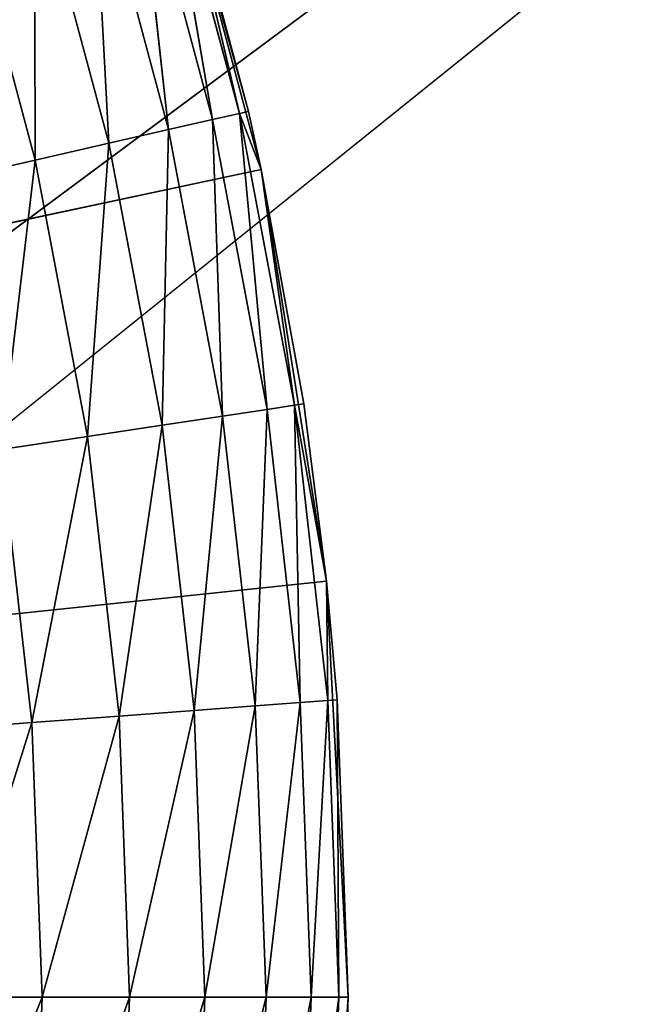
# Model space of a CAD drawing. Header units: centimetres. Extents: x 0.01 to 2.21, y 0.02 to 5.03.
# Tile 111 of 129: x 1.71 to 1.81, y 4.02 to 4.18. Entities that reach past the tile are written whole.
import ezdxf

# ---------------------------------------------------------------- set-up
doc = ezdxf.new("R2010")
doc.units = ezdxf.units.CM
doc.header["$LTSCALE"] = 2.54
doc.layers.get('0').update_dxf_attribs({"true_color": 0xff5454})

# ---------------------------------------------------------------- blocks, each defined once
blk = doc.blocks.new('Haczyk na r_czniki NUV przykr_cany.STL')
at = {"color": 0}
for p, q in [((1.43989, 3.90529, 0.0015), (2.211, 4.525, 0.0015)), ((1.43989, 3.90529, 0.0015), (2.211, 4.525, 0.0015)), ((1.45568, 3.96422, 0.0015), (2.211, 4.525, 0.0015)), ((1.45568, 3.96422, 0.0015), (2.211, 4.525, 0.0015)), ((2.211, 4.525, 0.1515), (1.45568, 3.96422, 0.1515)), ((2.211, 4.525, 0.1515), (1.45568, 3.96422, 0.1515)), ((1.7447, 4.16964, 0.5515), (1.72919, 4.22586, 0.1515)), ((1.7447, 4.16964, 0.5515), (1.72919, 4.22586, 0.1515)), ((1.7468, 4.16014, 0.1515), (1.72919, 4.22586, 0.1515)), ((1.7468, 4.16014, 0.1515), (1.72919, 4.22586, 0.1515)), ((1.73882, 4.1683, 0.5857), (1.73067, 4.21614, 0.56886)), ((1.73882, 4.1683, 0.5857), (1.73067, 4.21614, 0.56886)), ((1.74322, 4.1693, 0.56886), (1.73067, 4.21614, 0.56886)), ((1.74322, 4.1693, 0.56886), (1.73067, 4.21614, 0.56886)), ((1.73212, 4.21659, 0.5515), (1.7447, 4.16964, 0.5515)), ((1.74322, 4.1693, 0.56886), (1.73212, 4.21659, 0.5515)), ((1.74322, 4.1693, 0.56886), (1.73212, 4.21659, 0.5515)), ((1.73212, 4.21659, 0.5515), (1.7447, 4.16964, 0.5515)), ((1.73164, 4.16666, 0.6015), (1.72636, 4.21481, 0.5857)), ((1.73164, 4.16666, 0.6015), (1.72636, 4.21481, 0.5857)), ((1.73882, 4.1683, 0.5857), (1.72636, 4.21481, 0.5857)), ((1.73882, 4.1683, 0.5857), (1.72636, 4.21481, 0.5857)), ((1.72189, 4.16443, 0.61578), (1.71932, 4.21264, 0.6015)), ((1.72189, 4.16443, 0.61578), (1.71932, 4.21264, 0.6015)), ((1.73164, 4.16666, 0.6015), (1.71932, 4.21264, 0.6015)), ((1.73164, 4.16666, 0.6015), (1.71932, 4.21264, 0.6015)), ((1.70988, 4.16169, 0.6281), (1.70977, 4.20969, 0.61578)), ((1.70988, 4.16169, 0.6281), (1.70977, 4.20969, 0.61578)), ((1.72189, 4.16443, 0.61578), (1.70977, 4.20969, 0.61578)), ((1.72189, 4.16443, 0.61578), (1.70977, 4.20969, 0.61578)), ((1.70988, 4.16169, 0.6281), (1.69799, 4.20606, 0.6281)), ((1.70988, 4.16169, 0.6281), (1.69799, 4.20606, 0.6281)), ((1.73882, 4.1683, 0.5857), (1.74322, 4.1693, 0.56886)), ((1.73882, 4.1683, 0.5857), (1.74322, 4.1693, 0.56886)), ((1.7447, 4.16964, 0.5515), (1.74322, 4.1693, 0.56886)), ((1.7447, 4.16964, 0.5515), (1.74322, 4.1693, 0.56886)), ((1.74322, 4.1693, 0.56886), (1.7468, 4.16014, 0.5515)), ((1.74322, 4.1693, 0.56886), (1.7468, 4.16014, 0.5515)), ((1.74322, 4.1693, 0.56886), (1.75224, 4.12165, 0.56886)), ((1.74322, 4.1693, 0.56886), (1.75224, 4.12165, 0.56886)), ((1.74322, 4.1693, 0.56886), (1.74778, 4.12098, 0.5857)), ((1.74322, 4.1693, 0.56886), (1.74778, 4.12098, 0.5857)), ((1.7447, 4.16964, 0.5515), (1.7468, 4.16014, 0.1515)), ((1.7447, 4.16964, 0.5515), (1.7468, 4.16014, 0.1515)), ((1.7447, 4.16964, 0.5515), (1.7468, 4.16014, 0.5515)), ((1.7447, 4.16964, 0.5515), (1.7468, 4.16014, 0.5515)), ((1.73164, 4.16666, 0.6015), (1.73882, 4.1683, 0.5857)), ((1.73164, 4.16666, 0.6015), (1.73882, 4.1683, 0.5857)), ((1.73882, 4.1683, 0.5857), (1.74778, 4.12098, 0.5857)), ((1.73882, 4.1683, 0.5857), (1.74778, 4.12098, 0.5857)), ((1.73882, 4.1683, 0.5857), (1.74049, 4.11988, 0.6015)), ((1.73882, 4.1683, 0.5857), (1.74049, 4.11988, 0.6015)), ((1.72189, 4.16443, 0.61578), (1.73164, 4.16666, 0.6015)), ((1.72189, 4.16443, 0.61578), (1.73164, 4.16666, 0.6015)), ((1.73164, 4.16666, 0.6015), (1.73061, 4.11839, 0.61578)), ((1.73164, 4.16666, 0.6015), (1.73061, 4.11839, 0.61578)), ((1.73164, 4.16666, 0.6015), (1.74049, 4.11988, 0.6015)), ((1.73164, 4.16666, 0.6015), (1.74049, 4.11988, 0.6015)), ((1.70988, 4.16169, 0.6281), (1.72189, 4.16443, 0.61578)), ((1.70988, 4.16169, 0.6281), (1.72189, 4.16443, 0.61578)), ((1.72189, 4.16443, 0.61578), (1.71842, 4.11655, 0.6281)), ((1.72189, 4.16443, 0.61578), (1.71842, 4.11655, 0.6281)), ((1.72189, 4.16443, 0.61578), (1.73061, 4.11839, 0.61578)), ((1.72189, 4.16443, 0.61578), (1.73061, 4.11839, 0.61578)), ((1.69596, 4.15851, 0.6381), (1.70988, 4.16169, 0.6281)), ((1.69596, 4.15851, 0.6381), (1.70988, 4.16169, 0.6281)), ((1.70988, 4.16169, 0.6281), (1.7043, 4.11443, 0.6381)), ((1.70988, 4.16169, 0.6281), (1.7043, 4.11443, 0.6381)), ((1.70988, 4.16169, 0.6281), (1.71842, 4.11655, 0.6281)), ((1.70988, 4.16169, 0.6281), (1.71842, 4.11655, 0.6281)), ((1.111, 4.025, 0.1515), (1.7468, 4.16014, 0.1515)), ((1.111, 4.025, 0.1515), (1.7468, 4.16014, 0.1515)), ((1.7468, 4.16014, 0.1515), (1.75374, 4.12188, 0.5515)), ((1.75744, 4.09294, 0.1515), (1.7468, 4.16014, 0.1515)), ((1.7468, 4.16014, 0.5515), (1.7468, 4.16014, 0.1515)), ((1.7468, 4.16014, 0.5515), (1.7468, 4.16014, 0.1515)), ((1.7468, 4.16014, 0.5515), (1.75374, 4.12188, 0.5515)), ((1.7468, 4.16014, 0.1515), (1.75374, 4.12188, 0.5515)), ((1.75744, 4.09294, 0.1515), (1.7468, 4.16014, 0.1515)), ((1.7468, 4.16014, 0.5515), (1.75374, 4.12188, 0.5515)), ((1.7468, 4.16014, 0.5515), (1.75224, 4.12165, 0.56886)), ((1.7468, 4.16014, 0.5515), (1.75224, 4.12165, 0.56886)), ((1.74049, 4.11988, 0.6015), (1.74778, 4.12098, 0.5857)), ((1.74049, 4.11988, 0.6015), (1.74778, 4.12098, 0.5857)), ((1.74778, 4.12098, 0.5857), (1.74582, 4.07257, 0.6015)), ((1.74778, 4.12098, 0.5857), (1.74582, 4.07257, 0.6015)), ((1.74778, 4.12098, 0.5857), (1.75224, 4.12165, 0.56886)), ((1.74778, 4.12098, 0.5857), (1.75224, 4.12165, 0.56886)), ((1.74778, 4.12098, 0.5857), (1.75317, 4.07312, 0.5857)), ((1.74778, 4.12098, 0.5857), (1.75317, 4.07312, 0.5857)), ((1.75374, 4.12188, 0.5515), (1.75224, 4.12165, 0.56886)), ((1.75374, 4.12188, 0.5515), (1.75224, 4.12165, 0.56886)), ((1.75224, 4.12165, 0.56886), (1.75744, 4.09294, 0.5515)), ((1.75224, 4.12165, 0.56886), (1.75744, 4.09294, 0.5515)), ((1.75224, 4.12165, 0.56886), (1.75767, 4.07346, 0.56886)), ((1.75224, 4.12165, 0.56886), (1.75767, 4.07346, 0.56886)), ((1.75224, 4.12165, 0.56886), (1.75317, 4.07312, 0.5857)), ((1.75224, 4.12165, 0.56886), (1.75317, 4.07312, 0.5857)), ((1.75374, 4.12188, 0.5515), (1.75744, 4.09294, 0.1515)), ((1.75374, 4.12188, 0.5515), (1.75744, 4.09294, 0.1515)), ((1.75374, 4.12188, 0.5515), (1.75744, 4.09294, 0.5515)), ((1.75374, 4.12188, 0.5515), (1.75744, 4.09294, 0.5515)), ((1.73061, 4.11839, 0.61578), (1.74049, 4.11988, 0.6015)), ((1.73061, 4.11839, 0.61578), (1.74049, 4.11988, 0.6015)), ((1.74049, 4.11988, 0.6015), (1.73585, 4.07183, 0.61578)), ((1.74049, 4.11988, 0.6015), (1.73585, 4.07183, 0.61578)), ((1.74049, 4.11988, 0.6015), (1.74582, 4.07257, 0.6015)), ((1.74049, 4.11988, 0.6015), (1.74582, 4.07257, 0.6015)), ((1.71842, 4.11655, 0.6281), (1.73061, 4.11839, 0.61578)), ((1.71842, 4.11655, 0.6281), (1.73061, 4.11839, 0.61578)), ((1.73061, 4.11839, 0.61578), (1.72356, 4.0709, 0.6281)), ((1.73061, 4.11839, 0.61578), (1.72356, 4.0709, 0.6281)), ((1.73061, 4.11839, 0.61578), (1.73585, 4.07183, 0.61578)), ((1.73061, 4.11839, 0.61578), (1.73585, 4.07183, 0.61578)), ((1.7043, 4.11443, 0.6381), (1.71842, 4.11655, 0.6281)), ((1.7043, 4.11443, 0.6381), (1.71842, 4.11655, 0.6281)), ((1.71842, 4.11655, 0.6281), (1.70932, 4.06984, 0.6381)), ((1.71842, 4.11655, 0.6281), (1.70932, 4.06984, 0.6381)), ((1.71842, 4.11655, 0.6281), (1.72356, 4.0709, 0.6281)), ((1.71842, 4.11655, 0.6281), (1.72356, 4.0709, 0.6281)), ((1.7043, 4.11443, 0.6381), (1.70932, 4.06984, 0.6381)), ((1.7043, 4.11443, 0.6381), (1.70932, 4.06984, 0.6381)), ((1.75744, 4.09294, 0.1515), (1.111, 4.025, 0.1515)), ((1.75744, 4.09294, 0.1515), (1.111, 4.025, 0.1515)), ((1.75744, 4.09294, 0.1515), (1.75918, 4.07357, 0.5515)), ((1.761, 4.025, 0.1515), (1.75744, 4.09294, 0.1515)), ((1.75744, 4.09294, 0.5515), (1.75744, 4.09294, 0.1515)), ((1.75744, 4.09294, 0.5515), (1.75744, 4.09294, 0.1515)), ((1.75744, 4.09294, 0.5515), (1.75918, 4.07357, 0.5515)), ((1.75744, 4.09294, 0.1515), (1.75918, 4.07357, 0.5515)), ((1.761, 4.025, 0.1515), (1.75744, 4.09294, 0.1515)), ((1.75744, 4.09294, 0.5515), (1.75918, 4.07357, 0.5515)), ((1.75744, 4.09294, 0.5515), (1.75767, 4.07346, 0.56886)), ((1.75744, 4.09294, 0.5515), (1.75767, 4.07346, 0.56886)), ((1.73585, 4.07183, 0.61578), (1.74582, 4.07257, 0.6015)), ((1.73585, 4.07183, 0.61578), (1.74582, 4.07257, 0.6015)), ((1.7376, 4.025, 0.61578), (1.74582, 4.07257, 0.6015)), ((1.7376, 4.025, 0.61578), (1.74582, 4.07257, 0.6015)), ((1.74582, 4.07257, 0.6015), (1.75317, 4.07312, 0.5857)), ((1.74582, 4.07257, 0.6015), (1.75317, 4.07312, 0.5857)), ((1.7476, 4.025, 0.6015), (1.74582, 4.07257, 0.6015)), ((1.7476, 4.025, 0.6015), (1.74582, 4.07257, 0.6015)), ((1.7476, 4.025, 0.6015), (1.75317, 4.07312, 0.5857)), ((1.7476, 4.025, 0.6015), (1.75317, 4.07312, 0.5857)), ((1.75317, 4.07312, 0.5857), (1.75767, 4.07346, 0.56886)), ((1.75317, 4.07312, 0.5857), (1.75767, 4.07346, 0.56886)), ((1.75497, 4.025, 0.5857), (1.75317, 4.07312, 0.5857)), ((1.75497, 4.025, 0.5857), (1.75317, 4.07312, 0.5857)), ((1.75497, 4.025, 0.5857), (1.75767, 4.07346, 0.56886)), ((1.75497, 4.025, 0.5857), (1.75767, 4.07346, 0.56886)), ((1.75767, 4.07346, 0.56886), (1.75918, 4.07357, 0.5515)), ((1.75767, 4.07346, 0.56886), (1.75918, 4.07357, 0.5515)), ((1.75948, 4.025, 0.56886), (1.75767, 4.07346, 0.56886)), ((1.75948, 4.025, 0.56886), (1.75767, 4.07346, 0.56886)), ((1.75918, 4.07357, 0.5515), (1.761, 4.025, 0.1515)), ((1.75918, 4.07357, 0.5515), (1.761, 4.025, 0.1515)), ((1.75918, 4.07357, 0.5515), (1.761, 4.025, 0.5515)), ((1.75948, 4.025, 0.56886), (1.75918, 4.07357, 0.5515)), ((1.75948, 4.025, 0.56886), (1.75918, 4.07357, 0.5515)), ((1.75918, 4.07357, 0.5515), (1.761, 4.025, 0.5515)), ((1.70932, 4.06984, 0.6381), (1.72356, 4.0709, 0.6281)), ((1.70932, 4.06984, 0.6381), (1.72356, 4.0709, 0.6281)), ((1.711, 4.025, 0.6381), (1.72356, 4.0709, 0.6281)), ((1.711, 4.025, 0.6381), (1.72356, 4.0709, 0.6281)), ((1.72356, 4.0709, 0.6281), (1.73585, 4.07183, 0.61578)), ((1.72356, 4.0709, 0.6281), (1.73585, 4.07183, 0.61578)), ((1.72528, 4.025, 0.6281), (1.72356, 4.0709, 0.6281)), ((1.72528, 4.025, 0.6281), (1.72356, 4.0709, 0.6281)), ((1.72528, 4.025, 0.6281), (1.73585, 4.07183, 0.61578)), ((1.72528, 4.025, 0.6281), (1.73585, 4.07183, 0.61578)), ((1.7376, 4.025, 0.61578), (1.73585, 4.07183, 0.61578)), ((1.7376, 4.025, 0.61578), (1.73585, 4.07183, 0.61578)), ((1.69357, 4.06866, 0.64547), (1.70932, 4.06984, 0.6381)), ((1.69357, 4.06866, 0.64547), (1.70932, 4.06984, 0.6381)), ((1.6952, 4.025, 0.64547), (1.70932, 4.06984, 0.6381)), ((1.6952, 4.025, 0.64547), (1.70932, 4.06984, 0.6381)), ((1.711, 4.025, 0.6381), (1.70932, 4.06984, 0.6381)), ((1.711, 4.025, 0.6381), (1.70932, 4.06984, 0.6381)), ((1.761, 4.025, 0.1515), (1.111, 4.025, 0.1515)), ((1.761, 4.025, 0.1515), (1.111, 4.025, 0.1515)), ((1.69357, 3.98134, 0.64547), (1.711, 4.025, 0.6381)), ((1.69357, 3.98134, 0.64547), (1.711, 4.025, 0.6381)), ((1.711, 4.025, 0.6381), (1.6952, 4.025, 0.64547)), ((1.711, 4.025, 0.6381), (1.6952, 4.025, 0.64547)), ((1.70932, 3.98016, 0.6381), (1.711, 4.025, 0.6381)), ((1.70932, 3.98016, 0.6381), (1.711, 4.025, 0.6381)), ((1.70932, 3.98016, 0.6381), (1.72528, 4.025, 0.6281)), ((1.70932, 3.98016, 0.6381), (1.72528, 4.025, 0.6281)), ((1.72528, 4.025, 0.6281), (1.711, 4.025, 0.6381)), ((1.72528, 4.025, 0.6281), (1.711, 4.025, 0.6381)), ((1.72356, 3.97909, 0.6281), (1.72528, 4.025, 0.6281)), ((1.72356, 3.97909, 0.6281), (1.72528, 4.025, 0.6281)), ((1.72356, 3.97909, 0.6281), (1.7376, 4.025, 0.61578)), ((1.72356, 3.97909, 0.6281), (1.7376, 4.025, 0.61578)), ((1.7376, 4.025, 0.61578), (1.72528, 4.025, 0.6281)), ((1.7376, 4.025, 0.61578), (1.72528, 4.025, 0.6281)), ((1.73585, 3.97817, 0.61578), (1.7376, 4.025, 0.61578)), ((1.73585, 3.97817, 0.61578), (1.7376, 4.025, 0.61578)), ((1.73585, 3.97817, 0.61578), (1.7476, 4.025, 0.6015)), ((1.73585, 3.97817, 0.61578), (1.7476, 4.025, 0.6015)), ((1.7476, 4.025, 0.6015), (1.7376, 4.025, 0.61578)), ((1.7476, 4.025, 0.6015), (1.7376, 4.025, 0.61578)), ((1.74582, 3.97743, 0.6015), (1.7476, 4.025, 0.6015)), ((1.74582, 3.97743, 0.6015), (1.7476, 4.025, 0.6015)), ((1.74582, 3.97743, 0.6015), (1.75497, 4.025, 0.5857)), ((1.74582, 3.97743, 0.6015), (1.75497, 4.025, 0.5857)), ((1.75497, 4.025, 0.5857), (1.7476, 4.025, 0.6015)), ((1.75497, 4.025, 0.5857), (1.7476, 4.025, 0.6015)), ((1.75317, 3.97688, 0.5857), (1.75497, 4.025, 0.5857)), ((1.75317, 3.97688, 0.5857), (1.75497, 4.025, 0.5857)), ((1.75317, 3.97688, 0.5857), (1.75948, 4.025, 0.56886)), ((1.75317, 3.97688, 0.5857), (1.75948, 4.025, 0.56886)), ((1.75948, 4.025, 0.56886), (1.75497, 4.025, 0.5857)), ((1.75948, 4.025, 0.56886), (1.75497, 4.025, 0.5857)), ((1.75744, 3.95706, 0.1515), (1.761, 4.025, 0.1515)), ((1.75744, 3.95706, 0.1515), (1.761, 4.025, 0.1515)), ((1.75767, 3.97654, 0.56886), (1.75948, 4.025, 0.56886)), ((1.75767, 3.97654, 0.56886), (1.75948, 4.025, 0.56886)), ((1.75767, 3.97654, 0.56886), (1.761, 4.025, 0.5515)), ((1.75767, 3.97654, 0.56886), (1.761, 4.025, 0.5515)), ((1.761, 4.025, 0.1515), (1.75918, 3.97643, 0.5515)), ((1.761, 4.025, 0.5515), (1.75918, 3.97643, 0.5515)), ((1.761, 4.025, 0.1515), (1.75918, 3.97643, 0.5515)), ((1.761, 4.025, 0.5515), (1.75918, 3.97643, 0.5515)), ((1.761, 4.025, 0.5515), (1.75948, 4.025, 0.56886)), ((1.761, 4.025, 0.5515), (1.75948, 4.025, 0.56886)), ((1.761, 4.025, 0.5515), (1.761, 4.025, 0.1515)), ((1.761, 4.025, 0.5515), (1.761, 4.025, 0.1515))]:
    blk.add_line(p, q, dxfattribs=at)
mesh = blk.add_polyface(dxfattribs=at)
corners = [(2.2034, 4.61182, 0.0015), (1.43989, 4.14471, 0.0015), (1.41411, 4.2, 0.0015)]
mesh.append_faces([[corners[k] for k in face] for face in [(0, 1, 2)]], dxfattribs={"color": 0})
mesh = blk.add_polyface(dxfattribs=at)
corners = [(2.211, 4.525, 0.0015), (1.43989, 4.14471, 0.0015), (2.2034, 4.61182, 0.0015)]
mesh.append_faces([[corners[k] for k in face] for face in [(0, 1, 2)]], dxfattribs={"color": 0})
mesh = blk.add_polyface(dxfattribs=at)
corners = [(2.211, 4.525, 0.1515), (1.41411, 4.2, 0.1515), (1.43989, 4.14471, 0.1515)]
mesh.append_faces([[corners[k] for k in face] for face in [(0, 1, 2)]], dxfattribs={"color": 0})
mesh = blk.add_polyface(dxfattribs=at)
corners = [(2.211, 0.325, 0.0015), (1.43989, 3.90529, 0.0015), (2.211, 4.525, 0.0015)]
mesh.append_faces([[corners[k] for k in face] for face in [(0, 1, 2)]], dxfattribs={"color": 0})
mesh = blk.add_polyface(dxfattribs=at)
corners = [(2.211, 4.525, 0.0015), (1.43989, 3.90529, 0.0015), (1.45568, 3.96422, 0.0015)]
mesh.append_faces([[corners[k] for k in face] for face in [(0, 1, 2)]], dxfattribs={"color": 0})
mesh = blk.add_polyface(dxfattribs=at)
corners = [(2.211, 4.525, 0.0015), (1.45568, 4.08578, 0.0015), (1.43989, 4.14471, 0.0015)]
mesh.append_faces([[corners[k] for k in face] for face in [(0, 1, 2)]], dxfattribs={"color": 0})
mesh = blk.add_polyface(dxfattribs=at)
corners = [(2.211, 4.525, 0.1515), (1.43989, 4.14471, 0.1515), (1.45568, 4.08578, 0.1515)]
mesh.append_faces([[corners[k] for k in face] for face in [(0, 1, 2)]], dxfattribs={"color": 0})
mesh = blk.add_polyface(dxfattribs=at)
corners = [(2.211, 4.525, 0.0015), (1.45568, 3.96422, 0.0015), (1.461, 4.025, 0.0015)]
mesh.append_faces([[corners[k] for k in face] for face in [(0, 1, 2)]], dxfattribs={"color": 0})
mesh = blk.add_polyface(dxfattribs=at)
corners = [(2.211, 4.525, 0.0015), (1.461, 4.025, 0.0015), (1.45568, 4.08578, 0.0015)]
mesh.append_faces([[corners[k] for k in face] for face in [(0, 1, 2)]], dxfattribs={"color": 0})
mesh = blk.add_polyface(dxfattribs=at)
corners = [(2.211, 4.525, 0.1515), (1.45568, 3.96422, 0.1515), (2.211, 0.325, 0.1515)]
mesh.append_faces([[corners[k] for k in face] for face in [(0, 1, 2)]], dxfattribs={"color": 0})
mesh = blk.add_polyface(dxfattribs=at)
corners = [(2.211, 4.525, 0.1515), (1.45568, 4.08578, 0.1515), (1.461, 4.025, 0.1515)]
mesh.append_faces([[corners[k] for k in face] for face in [(0, 1, 2)]], dxfattribs={"color": 0})
mesh = blk.add_polyface(dxfattribs=at)
corners = [(2.211, 4.525, 0.1515), (1.461, 4.025, 0.1515), (1.45568, 3.96422, 0.1515)]
mesh.append_faces([[corners[k] for k in face] for face in [(0, 1, 2)]], dxfattribs={"color": 0})
mesh = blk.add_polyface(dxfattribs=at)
corners = [(1.72919, 4.22586, 0.1515), (1.111, 4.025, 0.1515), (1.7048, 4.28938, 0.1515)]
mesh.append_faces([[corners[k] for k in face] for face in [(0, 1, 2)]], dxfattribs={"color": 0})
mesh = blk.add_polyface(dxfattribs=at)
corners = [(1.7468, 4.16014, 0.1515), (1.111, 4.025, 0.1515), (1.72919, 4.22586, 0.1515)]
mesh.append_faces([[corners[k] for k in face] for face in [(0, 1, 2)]], dxfattribs={"color": 0})
mesh = blk.add_polyface(dxfattribs=at)
corners = [(1.72919, 4.22586, 0.1515), (1.73212, 4.21659, 0.5515), (1.7447, 4.16964, 0.5515)]
mesh.append_faces([[corners[k] for k in face] for face in [(0, 1, 2)]], dxfattribs={"color": 0})
mesh = blk.add_polyface(dxfattribs=at)
corners = [(1.72919, 4.22586, 0.1515), (1.7447, 4.16964, 0.5515), (1.7468, 4.16014, 0.1515)]
mesh.append_faces([[corners[k] for k in face] for face in [(0, 1, 2)]], dxfattribs={"color": 0})
mesh = blk.add_polyface(dxfattribs=at)
corners = [(1.73067, 4.21614, 0.56886), (1.72636, 4.21481, 0.5857), (1.73882, 4.1683, 0.5857)]
mesh.append_faces([[corners[k] for k in face] for face in [(0, 1, 2)]], dxfattribs={"color": 0})
mesh = blk.add_polyface(dxfattribs=at)
corners = [(1.73212, 4.21659, 0.5515), (1.73067, 4.21614, 0.56886), (1.74322, 4.1693, 0.56886)]
mesh.append_faces([[corners[k] for k in face] for face in [(0, 1, 2)]], dxfattribs={"color": 0})
mesh = blk.add_polyface(dxfattribs=at)
corners = [(1.73067, 4.21614, 0.56886), (1.73882, 4.1683, 0.5857), (1.74322, 4.1693, 0.56886)]
mesh.append_faces([[corners[k] for k in face] for face in [(0, 1, 2)]], dxfattribs={"color": 0})
mesh = blk.add_polyface(dxfattribs=at)
corners = [(1.73212, 4.21659, 0.5515), (1.74322, 4.1693, 0.56886), (1.7447, 4.16964, 0.5515)]
mesh.append_faces([[corners[k] for k in face] for face in [(0, 1, 2)]], dxfattribs={"color": 0})
mesh = blk.add_polyface(dxfattribs=at)
corners = [(1.72636, 4.21481, 0.5857), (1.71932, 4.21264, 0.6015), (1.73164, 4.16666, 0.6015)]
mesh.append_faces([[corners[k] for k in face] for face in [(0, 1, 2)]], dxfattribs={"color": 0})
mesh = blk.add_polyface(dxfattribs=at)
corners = [(1.72636, 4.21481, 0.5857), (1.73164, 4.16666, 0.6015), (1.73882, 4.1683, 0.5857)]
mesh.append_faces([[corners[k] for k in face] for face in [(0, 1, 2)]], dxfattribs={"color": 0})
mesh = blk.add_polyface(dxfattribs=at)
corners = [(1.71932, 4.21264, 0.6015), (1.70977, 4.20969, 0.61578), (1.72189, 4.16443, 0.61578)]
mesh.append_faces([[corners[k] for k in face] for face in [(0, 1, 2)]], dxfattribs={"color": 0})
mesh = blk.add_polyface(dxfattribs=at)
corners = [(1.71932, 4.21264, 0.6015), (1.72189, 4.16443, 0.61578), (1.73164, 4.16666, 0.6015)]
mesh.append_faces([[corners[k] for k in face] for face in [(0, 1, 2)]], dxfattribs={"color": 0})
mesh = blk.add_polyface(dxfattribs=at)
corners = [(1.70988, 4.16169, 0.6281), (1.70977, 4.20969, 0.61578), (1.69799, 4.20606, 0.6281)]
mesh.append_faces([[corners[k] for k in face] for face in [(0, 1, 2)]], dxfattribs={"color": 0})
mesh = blk.add_polyface(dxfattribs=at)
corners = [(1.72189, 4.16443, 0.61578), (1.70977, 4.20969, 0.61578), (1.70988, 4.16169, 0.6281)]
mesh.append_faces([[corners[k] for k in face] for face in [(0, 1, 2)]], dxfattribs={"color": 0})
mesh = blk.add_polyface(dxfattribs=at)
corners = [(1.70988, 4.16169, 0.6281), (1.69799, 4.20606, 0.6281), (1.69596, 4.15851, 0.6381)]
mesh.append_faces([[corners[k] for k in face] for face in [(0, 1, 2)]], dxfattribs={"color": 0})
mesh = blk.add_polyface(dxfattribs=at)
corners = [(1.74322, 4.1693, 0.56886), (1.73882, 4.1683, 0.5857), (1.74778, 4.12098, 0.5857)]
mesh.append_faces([[corners[k] for k in face] for face in [(0, 1, 2)]], dxfattribs={"color": 0})
mesh = blk.add_polyface(dxfattribs=at)
corners = [(1.7447, 4.16964, 0.5515), (1.74322, 4.1693, 0.56886), (1.7468, 4.16014, 0.5515)]
mesh.append_faces([[corners[k] for k in face] for face in [(0, 1, 2)]], dxfattribs={"color": 0})
mesh = blk.add_polyface(dxfattribs=at)
corners = [(1.74322, 4.1693, 0.56886), (1.75224, 4.12165, 0.56886), (1.7468, 4.16014, 0.5515)]
mesh.append_faces([[corners[k] for k in face] for face in [(0, 1, 2)]], dxfattribs={"color": 0})
mesh = blk.add_polyface(dxfattribs=at)
corners = [(1.74322, 4.1693, 0.56886), (1.74778, 4.12098, 0.5857), (1.75224, 4.12165, 0.56886)]
mesh.append_faces([[corners[k] for k in face] for face in [(0, 1, 2)]], dxfattribs={"color": 0})
mesh = blk.add_polyface(dxfattribs=at)
corners = [(1.7447, 4.16964, 0.5515), (1.7468, 4.16014, 0.5515), (1.7468, 4.16014, 0.1515)]
mesh.append_faces([[corners[k] for k in face] for face in [(0, 1, 2)]], dxfattribs={"color": 0})
mesh = blk.add_polyface(dxfattribs=at)
corners = [(1.73882, 4.1683, 0.5857), (1.73164, 4.16666, 0.6015), (1.74049, 4.11988, 0.6015)]
mesh.append_faces([[corners[k] for k in face] for face in [(0, 1, 2)]], dxfattribs={"color": 0})
mesh = blk.add_polyface(dxfattribs=at)
corners = [(1.73882, 4.1683, 0.5857), (1.74049, 4.11988, 0.6015), (1.74778, 4.12098, 0.5857)]
mesh.append_faces([[corners[k] for k in face] for face in [(0, 1, 2)]], dxfattribs={"color": 0})
mesh = blk.add_polyface(dxfattribs=at)
corners = [(1.73164, 4.16666, 0.6015), (1.72189, 4.16443, 0.61578), (1.73061, 4.11839, 0.61578)]
mesh.append_faces([[corners[k] for k in face] for face in [(0, 1, 2)]], dxfattribs={"color": 0})
mesh = blk.add_polyface(dxfattribs=at)
corners = [(1.73164, 4.16666, 0.6015), (1.73061, 4.11839, 0.61578), (1.74049, 4.11988, 0.6015)]
mesh.append_faces([[corners[k] for k in face] for face in [(0, 1, 2)]], dxfattribs={"color": 0})
mesh = blk.add_polyface(dxfattribs=at)
corners = [(1.72189, 4.16443, 0.61578), (1.70988, 4.16169, 0.6281), (1.71842, 4.11655, 0.6281)]
mesh.append_faces([[corners[k] for k in face] for face in [(0, 1, 2)]], dxfattribs={"color": 0})
mesh = blk.add_polyface(dxfattribs=at)
corners = [(1.73061, 4.11839, 0.61578), (1.72189, 4.16443, 0.61578), (1.71842, 4.11655, 0.6281)]
mesh.append_faces([[corners[k] for k in face] for face in [(0, 1, 2)]], dxfattribs={"color": 0})
mesh = blk.add_polyface(dxfattribs=at)
corners = [(1.70988, 4.16169, 0.6281), (1.69596, 4.15851, 0.6381), (1.7043, 4.11443, 0.6381)]
mesh.append_faces([[corners[k] for k in face] for face in [(0, 1, 2)]], dxfattribs={"color": 0})
mesh = blk.add_polyface(dxfattribs=at)
corners = [(1.71842, 4.11655, 0.6281), (1.70988, 4.16169, 0.6281), (1.7043, 4.11443, 0.6381)]
mesh.append_faces([[corners[k] for k in face] for face in [(0, 1, 2)]], dxfattribs={"color": 0})
mesh = blk.add_polyface(dxfattribs=at)
corners = [(1.75744, 4.09294, 0.1515), (1.111, 4.025, 0.1515), (1.7468, 4.16014, 0.1515)]
mesh.append_faces([[corners[k] for k in face] for face in [(0, 1, 2)]], dxfattribs={"color": 0})
mesh = blk.add_polyface(dxfattribs=at)
corners = [(1.7468, 4.16014, 0.1515), (1.75374, 4.12188, 0.5515), (1.75744, 4.09294, 0.1515)]
mesh.append_faces([[corners[k] for k in face] for face in [(0, 1, 2)]], dxfattribs={"color": 0})
mesh = blk.add_polyface(dxfattribs=at)
corners = [(1.7468, 4.16014, 0.5515), (1.75374, 4.12188, 0.5515), (1.7468, 4.16014, 0.1515)]
mesh.append_faces([[corners[k] for k in face] for face in [(0, 1, 2)]], dxfattribs={"color": 0})
mesh = blk.add_polyface(dxfattribs=at)
corners = [(1.7468, 4.16014, 0.5515), (1.75224, 4.12165, 0.56886), (1.75374, 4.12188, 0.5515)]
mesh.append_faces([[corners[k] for k in face] for face in [(0, 1, 2)]], dxfattribs={"color": 0})
mesh = blk.add_polyface(dxfattribs=at)
corners = [(1.74778, 4.12098, 0.5857), (1.74049, 4.11988, 0.6015), (1.74582, 4.07257, 0.6015)]
mesh.append_faces([[corners[k] for k in face] for face in [(0, 1, 2)]], dxfattribs={"color": 0})
mesh = blk.add_polyface(dxfattribs=at)
corners = [(1.74778, 4.12098, 0.5857), (1.74582, 4.07257, 0.6015), (1.75317, 4.07312, 0.5857)]
mesh.append_faces([[corners[k] for k in face] for face in [(0, 1, 2)]], dxfattribs={"color": 0})
mesh = blk.add_polyface(dxfattribs=at)
corners = [(1.75224, 4.12165, 0.56886), (1.74778, 4.12098, 0.5857), (1.75317, 4.07312, 0.5857)]
mesh.append_faces([[corners[k] for k in face] for face in [(0, 1, 2)]], dxfattribs={"color": 0})
mesh = blk.add_polyface(dxfattribs=at)
corners = [(1.75374, 4.12188, 0.5515), (1.75224, 4.12165, 0.56886), (1.75744, 4.09294, 0.5515)]
mesh.append_faces([[corners[k] for k in face] for face in [(0, 1, 2)]], dxfattribs={"color": 0})
mesh = blk.add_polyface(dxfattribs=at)
corners = [(1.75224, 4.12165, 0.56886), (1.75767, 4.07346, 0.56886), (1.75744, 4.09294, 0.5515)]
mesh.append_faces([[corners[k] for k in face] for face in [(0, 1, 2)]], dxfattribs={"color": 0})
mesh = blk.add_polyface(dxfattribs=at)
corners = [(1.75224, 4.12165, 0.56886), (1.75317, 4.07312, 0.5857), (1.75767, 4.07346, 0.56886)]
mesh.append_faces([[corners[k] for k in face] for face in [(0, 1, 2)]], dxfattribs={"color": 0})
mesh = blk.add_polyface(dxfattribs=at)
corners = [(1.75374, 4.12188, 0.5515), (1.75744, 4.09294, 0.5515), (1.75744, 4.09294, 0.1515)]
mesh.append_faces([[corners[k] for k in face] for face in [(0, 1, 2)]], dxfattribs={"color": 0})
mesh = blk.add_polyface(dxfattribs=at)
corners = [(1.74049, 4.11988, 0.6015), (1.73061, 4.11839, 0.61578), (1.73585, 4.07183, 0.61578)]
mesh.append_faces([[corners[k] for k in face] for face in [(0, 1, 2)]], dxfattribs={"color": 0})
mesh = blk.add_polyface(dxfattribs=at)
corners = [(1.74049, 4.11988, 0.6015), (1.73585, 4.07183, 0.61578), (1.74582, 4.07257, 0.6015)]
mesh.append_faces([[corners[k] for k in face] for face in [(0, 1, 2)]], dxfattribs={"color": 0})
mesh = blk.add_polyface(dxfattribs=at)
corners = [(1.73061, 4.11839, 0.61578), (1.71842, 4.11655, 0.6281), (1.72356, 4.0709, 0.6281)]
mesh.append_faces([[corners[k] for k in face] for face in [(0, 1, 2)]], dxfattribs={"color": 0})
mesh = blk.add_polyface(dxfattribs=at)
corners = [(1.73585, 4.07183, 0.61578), (1.73061, 4.11839, 0.61578), (1.72356, 4.0709, 0.6281)]
mesh.append_faces([[corners[k] for k in face] for face in [(0, 1, 2)]], dxfattribs={"color": 0})
mesh = blk.add_polyface(dxfattribs=at)
corners = [(1.71842, 4.11655, 0.6281), (1.7043, 4.11443, 0.6381), (1.70932, 4.06984, 0.6381)]
mesh.append_faces([[corners[k] for k in face] for face in [(0, 1, 2)]], dxfattribs={"color": 0})
mesh = blk.add_polyface(dxfattribs=at)
corners = [(1.72356, 4.0709, 0.6281), (1.71842, 4.11655, 0.6281), (1.70932, 4.06984, 0.6381)]
mesh.append_faces([[corners[k] for k in face] for face in [(0, 1, 2)]], dxfattribs={"color": 0})
mesh = blk.add_polyface(dxfattribs=at)
corners = [(1.70932, 4.06984, 0.6381), (1.7043, 4.11443, 0.6381), (1.69357, 4.06866, 0.64547)]
mesh.append_faces([[corners[k] for k in face] for face in [(0, 1, 2)]], dxfattribs={"color": 0})
mesh = blk.add_polyface(dxfattribs=at)
corners = [(1.761, 4.025, 0.1515), (1.111, 4.025, 0.1515), (1.75744, 4.09294, 0.1515)]
mesh.append_faces([[corners[k] for k in face] for face in [(0, 1, 2)]], dxfattribs={"color": 0})
mesh = blk.add_polyface(dxfattribs=at)
corners = [(1.75744, 4.09294, 0.1515), (1.75918, 4.07357, 0.5515), (1.761, 4.025, 0.1515)]
mesh.append_faces([[corners[k] for k in face] for face in [(0, 1, 2)]], dxfattribs={"color": 0})
mesh = blk.add_polyface(dxfattribs=at)
corners = [(1.75744, 4.09294, 0.5515), (1.75918, 4.07357, 0.5515), (1.75744, 4.09294, 0.1515)]
mesh.append_faces([[corners[k] for k in face] for face in [(0, 1, 2)]], dxfattribs={"color": 0})
mesh = blk.add_polyface(dxfattribs=at)
corners = [(1.75744, 4.09294, 0.5515), (1.75767, 4.07346, 0.56886), (1.75918, 4.07357, 0.5515)]
mesh.append_faces([[corners[k] for k in face] for face in [(0, 1, 2)]], dxfattribs={"color": 0})
mesh = blk.add_polyface(dxfattribs=at)
corners = [(1.74582, 4.07257, 0.6015), (1.73585, 4.07183, 0.61578), (1.7376, 4.025, 0.61578)]
mesh.append_faces([[corners[k] for k in face] for face in [(0, 1, 2)]], dxfattribs={"color": 0})
mesh = blk.add_polyface(dxfattribs=at)
corners = [(1.74582, 4.07257, 0.6015), (1.7376, 4.025, 0.61578), (1.7476, 4.025, 0.6015)]
mesh.append_faces([[corners[k] for k in face] for face in [(0, 1, 2)]], dxfattribs={"color": 0})
mesh = blk.add_polyface(dxfattribs=at)
corners = [(1.75317, 4.07312, 0.5857), (1.74582, 4.07257, 0.6015), (1.7476, 4.025, 0.6015)]
mesh.append_faces([[corners[k] for k in face] for face in [(0, 1, 2)]], dxfattribs={"color": 0})
mesh = blk.add_polyface(dxfattribs=at)
corners = [(1.75317, 4.07312, 0.5857), (1.7476, 4.025, 0.6015), (1.75497, 4.025, 0.5857)]
mesh.append_faces([[corners[k] for k in face] for face in [(0, 1, 2)]], dxfattribs={"color": 0})
mesh = blk.add_polyface(dxfattribs=at)
corners = [(1.75767, 4.07346, 0.56886), (1.75317, 4.07312, 0.5857), (1.75497, 4.025, 0.5857)]
mesh.append_faces([[corners[k] for k in face] for face in [(0, 1, 2)]], dxfattribs={"color": 0})
mesh = blk.add_polyface(dxfattribs=at)
corners = [(1.75767, 4.07346, 0.56886), (1.75497, 4.025, 0.5857), (1.75948, 4.025, 0.56886)]
mesh.append_faces([[corners[k] for k in face] for face in [(0, 1, 2)]], dxfattribs={"color": 0})
mesh = blk.add_polyface(dxfattribs=at)
corners = [(1.75918, 4.07357, 0.5515), (1.75767, 4.07346, 0.56886), (1.75948, 4.025, 0.56886)]
mesh.append_faces([[corners[k] for k in face] for face in [(0, 1, 2)]], dxfattribs={"color": 0})
mesh = blk.add_polyface(dxfattribs=at)
corners = [(1.75918, 4.07357, 0.5515), (1.761, 4.025, 0.5515), (1.761, 4.025, 0.1515)]
mesh.append_faces([[corners[k] for k in face] for face in [(0, 1, 2)]], dxfattribs={"color": 0})
mesh = blk.add_polyface(dxfattribs=at)
corners = [(1.75918, 4.07357, 0.5515), (1.75948, 4.025, 0.56886), (1.761, 4.025, 0.5515)]
mesh.append_faces([[corners[k] for k in face] for face in [(0, 1, 2)]], dxfattribs={"color": 0})
mesh = blk.add_polyface(dxfattribs=at)
corners = [(1.72356, 4.0709, 0.6281), (1.70932, 4.06984, 0.6381), (1.711, 4.025, 0.6381)]
mesh.append_faces([[corners[k] for k in face] for face in [(0, 1, 2)]], dxfattribs={"color": 0})
mesh = blk.add_polyface(dxfattribs=at)
corners = [(1.72528, 4.025, 0.6281), (1.72356, 4.0709, 0.6281), (1.711, 4.025, 0.6381)]
mesh.append_faces([[corners[k] for k in face] for face in [(0, 1, 2)]], dxfattribs={"color": 0})
mesh = blk.add_polyface(dxfattribs=at)
corners = [(1.73585, 4.07183, 0.61578), (1.72356, 4.0709, 0.6281), (1.72528, 4.025, 0.6281)]
mesh.append_faces([[corners[k] for k in face] for face in [(0, 1, 2)]], dxfattribs={"color": 0})
mesh = blk.add_polyface(dxfattribs=at)
corners = [(1.73585, 4.07183, 0.61578), (1.72528, 4.025, 0.6281), (1.7376, 4.025, 0.61578)]
mesh.append_faces([[corners[k] for k in face] for face in [(0, 1, 2)]], dxfattribs={"color": 0})
mesh = blk.add_polyface(dxfattribs=at)
corners = [(1.70932, 4.06984, 0.6381), (1.69357, 4.06866, 0.64547), (1.6952, 4.025, 0.64547)]
mesh.append_faces([[corners[k] for k in face] for face in [(0, 1, 2)]], dxfattribs={"color": 0})
mesh = blk.add_polyface(dxfattribs=at)
corners = [(1.711, 4.025, 0.6381), (1.70932, 4.06984, 0.6381), (1.6952, 4.025, 0.64547)]
mesh.append_faces([[corners[k] for k in face] for face in [(0, 1, 2)]], dxfattribs={"color": 0})
mesh = blk.add_polyface(dxfattribs=at)
corners = [(1.761, 4.025, 0.1515), (1.75744, 3.95706, 0.1515), (1.111, 4.025, 0.1515)]
mesh.append_faces([[corners[k] for k in face] for face in [(0, 1, 2)]], dxfattribs={"color": 0})
mesh = blk.add_polyface(dxfattribs=at)
corners = [(1.75744, 3.95706, 0.1515), (1.7468, 3.88986, 0.1515), (1.111, 4.025, 0.1515)]
mesh.append_faces([[corners[k] for k in face] for face in [(0, 1, 2)]], dxfattribs={"color": 0})
mesh = blk.add_polyface(dxfattribs=at)
corners = [(1.7468, 3.88986, 0.1515), (1.72919, 3.82414, 0.1515), (1.111, 4.025, 0.1515)]
mesh.append_faces([[corners[k] for k in face] for face in [(0, 1, 2)]], dxfattribs={"color": 0})
mesh = blk.add_polyface(dxfattribs=at)
corners = [(1.72919, 3.82414, 0.1515), (1.7048, 3.76062, 0.1515), (1.111, 4.025, 0.1515)]
mesh.append_faces([[corners[k] for k in face] for face in [(0, 1, 2)]], dxfattribs={"color": 0})
mesh = blk.add_polyface(dxfattribs=at)
corners = [(1.711, 4.025, 0.6381), (1.6952, 4.025, 0.64547), (1.69357, 3.98134, 0.64547)]
mesh.append_faces([[corners[k] for k in face] for face in [(0, 1, 2)]], dxfattribs={"color": 0})
mesh = blk.add_polyface(dxfattribs=at)
corners = [(1.711, 4.025, 0.6381), (1.69357, 3.98134, 0.64547), (1.70932, 3.98016, 0.6381)]
mesh.append_faces([[corners[k] for k in face] for face in [(0, 1, 2)]], dxfattribs={"color": 0})
mesh = blk.add_polyface(dxfattribs=at)
corners = [(1.72528, 4.025, 0.6281), (1.711, 4.025, 0.6381), (1.70932, 3.98016, 0.6381)]
mesh.append_faces([[corners[k] for k in face] for face in [(0, 1, 2)]], dxfattribs={"color": 0})
mesh = blk.add_polyface(dxfattribs=at)
corners = [(1.72528, 4.025, 0.6281), (1.70932, 3.98016, 0.6381), (1.72356, 3.97909, 0.6281)]
mesh.append_faces([[corners[k] for k in face] for face in [(0, 1, 2)]], dxfattribs={"color": 0})
mesh = blk.add_polyface(dxfattribs=at)
corners = [(1.72528, 4.025, 0.6281), (1.72356, 3.97909, 0.6281), (1.7376, 4.025, 0.61578)]
mesh.append_faces([[corners[k] for k in face] for face in [(0, 1, 2)]], dxfattribs={"color": 0})
mesh = blk.add_polyface(dxfattribs=at)
corners = [(1.7376, 4.025, 0.61578), (1.72356, 3.97909, 0.6281), (1.73585, 3.97817, 0.61578)]
mesh.append_faces([[corners[k] for k in face] for face in [(0, 1, 2)]], dxfattribs={"color": 0})
mesh = blk.add_polyface(dxfattribs=at)
corners = [(1.7376, 4.025, 0.61578), (1.73585, 3.97817, 0.61578), (1.7476, 4.025, 0.6015)]
mesh.append_faces([[corners[k] for k in face] for face in [(0, 1, 2)]], dxfattribs={"color": 0})
mesh = blk.add_polyface(dxfattribs=at)
corners = [(1.7476, 4.025, 0.6015), (1.73585, 3.97817, 0.61578), (1.74582, 3.97743, 0.6015)]
mesh.append_faces([[corners[k] for k in face] for face in [(0, 1, 2)]], dxfattribs={"color": 0})
mesh = blk.add_polyface(dxfattribs=at)
corners = [(1.7476, 4.025, 0.6015), (1.74582, 3.97743, 0.6015), (1.75497, 4.025, 0.5857)]
mesh.append_faces([[corners[k] for k in face] for face in [(0, 1, 2)]], dxfattribs={"color": 0})
mesh = blk.add_polyface(dxfattribs=at)
corners = [(1.75497, 4.025, 0.5857), (1.74582, 3.97743, 0.6015), (1.75317, 3.97688, 0.5857)]
mesh.append_faces([[corners[k] for k in face] for face in [(0, 1, 2)]], dxfattribs={"color": 0})
mesh = blk.add_polyface(dxfattribs=at)
corners = [(1.75497, 4.025, 0.5857), (1.75317, 3.97688, 0.5857), (1.75948, 4.025, 0.56886)]
mesh.append_faces([[corners[k] for k in face] for face in [(0, 1, 2)]], dxfattribs={"color": 0})
mesh = blk.add_polyface(dxfattribs=at)
corners = [(1.75948, 4.025, 0.56886), (1.75317, 3.97688, 0.5857), (1.75767, 3.97654, 0.56886)]
mesh.append_faces([[corners[k] for k in face] for face in [(0, 1, 2)]], dxfattribs={"color": 0})
mesh = blk.add_polyface(dxfattribs=at)
corners = [(1.761, 4.025, 0.1515), (1.75918, 3.97643, 0.5515), (1.75744, 3.95706, 0.1515)]
mesh.append_faces([[corners[k] for k in face] for face in [(0, 1, 2)]], dxfattribs={"color": 0})
mesh = blk.add_polyface(dxfattribs=at)
corners = [(1.75948, 4.025, 0.56886), (1.75767, 3.97654, 0.56886), (1.761, 4.025, 0.5515)]
mesh.append_faces([[corners[k] for k in face] for face in [(0, 1, 2)]], dxfattribs={"color": 0})
mesh = blk.add_polyface(dxfattribs=at)
corners = [(1.761, 4.025, 0.5515), (1.75767, 3.97654, 0.56886), (1.75918, 3.97643, 0.5515)]
mesh.append_faces([[corners[k] for k in face] for face in [(0, 1, 2)]], dxfattribs={"color": 0})
mesh = blk.add_polyface(dxfattribs=at)
corners = [(1.761, 4.025, 0.5515), (1.75918, 3.97643, 0.5515), (1.761, 4.025, 0.1515)]
mesh.append_faces([[corners[k] for k in face] for face in [(0, 1, 2)]], dxfattribs={"color": 0})

msp = doc.modelspace()

# ---------------------------------------------------------------- block references
at = {"color": 0}
msp.add_blockref('Haczyk na r_czniki NUV przykr_cany.STL', (0, 0), dxfattribs=at)

doc.saveas('drawing.dxf')
